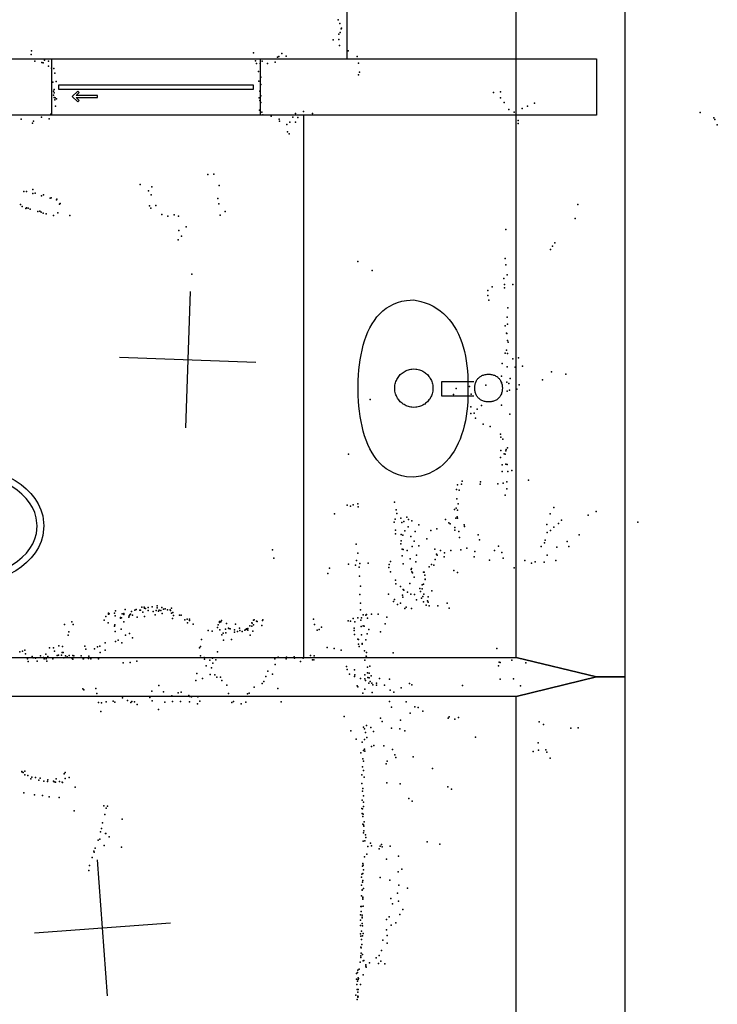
# Model space of a CAD drawing. Header units: millimetres. Extents: x -37888 to 39336, y -2864 to 67775.
# Tile 15 of 31: x -500 to 1541, y 3734 to 6617. Entities that reach past the tile are written whole.
import ezdxf

# ---------------------------------------------------------------- set-up
doc = ezdxf.new("R2010")
doc.units = ezdxf.units.MM
for name, color, linetype in [('DOORS', 7, 'Continuous'), ('OBJECTS', 8, 'Continuous'), ('P', 9, 'Continuous'), ('PANOS', 10, 'Continuous'), ('ROOMS', 1, 'Continuous'), ('STRUCTS', 4, 'Continuous'), ('WALLS', 3, 'Continuous')]:
    doc.layers.add(name, color=color, linetype=linetype)

# ---------------------------------------------------------------- blocks, each defined once
blk = doc.blocks.new('Basin_46')
for points in [[(-40.8, 149.1), (-40.7, 153.4), (-40.3, 156.1), (-39.9, 158.8), (-39.3, 161.4), (-38.5, 163.9), (-37.7, 166.3), (-36.7, 168.6), (-35.5, 170.8), (-34.3, 172.9), (-32.9, 174.8), (-31.3, 176.7), (-29.7, 178.5), (-27.9, 180.1), (-26.1, 181.6), (-24.1, 183), (-22, 184.3), (-19.8, 185.4), (-17.5, 186.5), (-15.1, 187.3), (-12.7, 188.1), (-10.1, 188.6), (-7.4, 189.1), (-4.6, 189.4), (-0.4, 189.5)], [(-0.4, 189.5), (3.9, 189.4), (6.7, 189.1), (9.4, 188.7), (12, 188.1), (14.5, 187.3), (16.9, 186.5), (19.2, 185.5), (21.4, 184.3), (23.5, 183.1), (25.4, 181.7), (27.3, 180.2), (29.1, 178.6), (30.7, 176.8), (32.3, 174.9), (33.7, 173), (34.9, 170.9), (36.1, 168.7), (37.1, 166.4), (38, 164), (38.7, 161.5), (39.3, 158.9), (39.8, 156.3), (40.1, 153.5), (40.3, 149.2)], [(-0.4, 108.6), (-4.6, 108.7), (-7.4, 109), (-10.1, 109.5), (-12.7, 110.1), (-15.1, 110.8), (-17.5, 111.7), (-19.8, 112.7), (-22, 113.8), (-24.1, 115.1), (-26.1, 116.5), (-27.9, 118), (-29.7, 119.6), (-31.3, 121.4), (-32.9, 123.3), (-34.3, 125.3), (-35.5, 127.3), (-36.7, 129.5), (-37.7, 131.8), (-38.5, 134.2), (-39.3, 136.7), (-39.9, 139.3), (-40.3, 142), (-40.7, 144.8), (-40.8, 149.1)], [(40.3, 149.2), (40.1, 144.9), (39.8, 142.2), (39.3, 139.5), (38.7, 136.9), (38, 134.4), (37.1, 132), (36.1, 129.7), (34.9, 127.5), (33.7, 125.4), (32.3, 123.4), (30.7, 121.5), (29.1, 119.7), (27.3, 118.1), (25.4, 116.5), (23.5, 115.1), (21.4, 113.9), (19.2, 112.7), (16.9, 111.7), (14.5, 110.8), (12, 110.1), (9.4, 109.5), (6.7, 109), (3.9, 108.7), (-0.4, 108.6)], [(-258.3, -69.3), (-254.1, -49.1), (-250.2, -36.4), (-245.5, -24.5), (-239.9, -13.1), (-233.5, -2.5), (-226.4, 7.6), (-218.5, 17), (-210, 25.8), (-200.8, 34), (-190.9, 41.5), (-180.5, 48.5), (-169.5, 54.9), (-158, 60.7), (-146, 66), (-133.6, 70.6), (-120.7, 74.8), (-107.5, 78.3), (-93.8, 81.4), (-79.9, 83.9), (-65.7, 85.8), (-51.2, 87.3), (-36.5, 88.3), (-21.6, 88.7), (0.9, 88.5)], [(-18.8, 106), (-18.8, 10.9)], [(0.9, 88.5), (23.3, 88.7), (38.1, 88.2), (52.9, 87.2), (67.4, 85.7), (81.8, 83.7), (95.9, 81.2), (109.8, 78.1), (123.3, 74.5), (136.5, 70.3), (149.2, 65.6), (161.5, 60.3), (173.3, 54.5), (184.6, 48.1), (195.2, 41.1), (205.3, 33.5), (214.6, 25.3), (223.2, 16.5), (231.1, 7.1), (238.2, -2.9), (244.4, -13.5), (249.7, -24.8), (254.1, -36.7), (257.5, -49.2), (260.6, -69.3)], [(22, 10.9), (22, 106.1)], [(-18.8, 10.9), (22, 10.9)], [(-56.2, -69.5), (-55.9, -63.9), (-55.5, -60.4), (-54.8, -56.8), (-53.8, -53.4), (-52.7, -50.1), (-51.4, -46.8), (-49.9, -43.7), (-48.2, -40.7), (-46.3, -37.7), (-44.3, -35), (-42.1, -32.3), (-39.7, -29.8), (-37.2, -27.5), (-34.5, -25.3), (-31.7, -23.2), (-28.8, -21.4), (-25.8, -19.7), (-22.6, -18.2), (-19.4, -16.9), (-16, -15.7), (-12.6, -14.9), (-9.1, -14.2), (-5.5, -13.7), (0, -13.5)], [(0, -13.5), (5.5, -13.7), (9.1, -14.2), (12.6, -14.9), (16.1, -15.7), (19.4, -16.9), (22.7, -18.2), (25.8, -19.7), (28.8, -21.4), (31.8, -23.2), (34.6, -25.3), (37.2, -27.5), (39.7, -29.8), (42.1, -32.3), (44.3, -35), (46.4, -37.7), (48.2, -40.7), (49.9, -43.7), (51.4, -46.8), (52.8, -50.1), (53.9, -53.4), (54.8, -56.8), (55.5, -60.4), (56, -63.9), (56.3, -69.5)], [(-0.4, -232.4), (-23.1, -232.1), (-38.2, -231.3), (-53.3, -230.2), (-68.2, -228.6), (-82.9, -226.6), (-97.4, -224.1), (-111.7, -221.1), (-125.5, -217.7), (-139, -213.6), (-152, -209.1), (-164.6, -204), (-176.5, -198.2), (-187.9, -191.9), (-198.6, -185), (-208.6, -177.4), (-217.9, -169.1), (-226.3, -160.2), (-233.9, -150.6), (-240.5, -140.2), (-246.2, -129.1), (-250.9, -117.2), (-254.4, -104.5), (-256.9, -91.1), (-258.3, -69.3)], [(0, -125.5), (-5.5, -125.2), (-9.1, -124.7), (-12.6, -124.1), (-16, -123.2), (-19.4, -122), (-22.6, -120.7), (-25.8, -119.2), (-28.8, -117.6), (-31.7, -115.7), (-34.5, -113.6), (-37.2, -111.4), (-39.7, -109.1), (-42.1, -106.6), (-44.3, -103.9), (-46.3, -101.2), (-48.2, -98.2), (-49.9, -95.2), (-51.4, -92.1), (-52.7, -88.8), (-53.8, -85.5), (-54.8, -82.1), (-55.5, -78.5), (-55.9, -75), (-56.2, -69.5)], [(260.6, -69.3), (259.2, -91.1), (256.7, -104.5), (253, -117.2), (248.3, -129.1), (242.5, -140.2), (235.7, -150.6), (228, -160.2), (219.4, -169.1), (210, -177.4), (199.8, -185), (188.9, -191.9), (177.3, -198.2), (165.1, -204), (152.4, -209.1), (139.2, -213.6), (125.6, -217.7), (111.5, -221.1), (97.2, -224.1), (82.6, -226.6), (67.7, -228.6), (52.7, -230.2), (37.6, -231.3), (22.4, -232.1), (-0.4, -232.4)], [(56.3, -69.5), (56, -75), (55.5, -78.5), (54.8, -82.1), (53.9, -85.5), (52.8, -88.8), (51.4, -92.1), (49.9, -95.2), (48.2, -98.2), (46.4, -101.2), (44.3, -103.9), (42.1, -106.6), (39.7, -109.1), (37.2, -111.4), (34.6, -113.6), (31.8, -115.7), (28.8, -117.6), (25.8, -119.2), (22.7, -120.7), (19.4, -122), (16.1, -123.2), (12.6, -124.1), (9.1, -124.7), (5.5, -125.2), (0, -125.5)]]:
    blk.add_lwpolyline(points)
blk = doc.blocks.new('Toilet_4F')
for points in [[(-225.3, 322.7), (-187.7, 360.3)], [(-187.7, 360.3), (186.3, 360.3)], [(186.3, 360.3), (223, 323.6)], [(-225.4, 230.4), (-225.3, 322.7)], [(-179.4, 340.3), (-205.3, 314.4)], [(178, 340.3), (-179.4, 340.3)], [(203, 315.4), (178, 340.3)], [(223, 323.6), (223, 230.5)], [(-205.3, 314.4), (-205.4, 238.9)], [(203, 238.8), (203, 315.4)], [(-205.4, 238.9), (-179.5, 213.9)], [(178.1, 213.9), (203, 238.8)], [(-187.6, 193.9), (-225.4, 230.4)], [(-179.5, 213.9), (-126.8, 213.9)], [(-126.8, 213.9), (125.8, 214)], [(125.8, 214), (178.1, 213.9)], [(223, 230.5), (186.4, 193.9)], [(-129.4, 193.9), (-187.6, 193.9)], [(-104.9, 95.7), (-129.4, 193.9)], [(118.4, 194), (-119.1, 193.9)], [(-119.1, 193.9), (-96.9, 104.7)], [(97.9, 103.3), (118.4, 194)], [(128.6, 194), (106.3, 95.3)], [(186.4, 193.9), (128.6, 194)], [(-96.9, 104.7), (-84.3, 119.2)], [(-84.3, 119.2), (82, 119.2)], [(82, 119.2), (97.9, 103.3)], [(0.5, -359.8), (-28.3, -356.8), (-46.1, -351.7), (-63, -344.2), (-78.8, -334.4), (-93.7, -322.7), (-107.4, -309.2), (-120, -293.9), (-131.4, -277.2), (-141.7, -259.1), (-150.6, -239.7), (-158.3, -219.2), (-164.6, -197.8), (-169.5, -175.5), (-172.9, -152.6), (-174.9, -129.1), (-175.2, -105.2), (-173.9, -81), (-170.9, -56.7), (-166.1, -32.4), (-159.5, -8.2), (-151, 15.7), (-140.6, 39.1), (-128, 62.1), (-104.9, 95.7)], [(-75.1, 99.2), (-90, 82.1)], [(73.8, 99.2), (-75.1, 99.2)], [(106.3, 95.3), (129.3, 62), (141.7, 39.2), (152, 16.1), (160.4, -7.6), (166.9, -31.5), (171.6, -55.7), (174.6, -79.9), (175.9, -103.9), (175.5, -127.7), (173.6, -151.2), (170.2, -174.1), (165.3, -196.3), (159, -217.7), (151.4, -238.2), (142.5, -257.6), (132.3, -275.8), (120.9, -292.7), (108.3, -308), (94.6, -321.7), (79.9, -333.5), (64, -343.4), (47.2, -351.1), (29.4, -356.5), (0.5, -359.8)], [(91.7, 81.2), (73.8, 99.2)], [(-90, 82.1), (-111.5, 50.8), (-123, 29.5), (-132.7, 7.5), (-140.6, -14.9), (-146.8, -37.6), (-151.2, -60.5), (-154, -83.4), (-155.2, -106.2), (-154.9, -128.8), (-153, -150.9), (-149.7, -172.5), (-145.1, -193.5), (-139.1, -213.6), (-131.9, -232.7), (-123.5, -250.6), (-114, -267.3), (-103.5, -282.6), (-92, -296.4), (-79.7, -308.4), (-66.5, -318.7), (-52.6, -327.1), (-38, -333.4), (-22.8, -337.6), (0.4, -339.7)], [(0.4, -339.7), (23.7, -337.3), (38.9, -332.9), (53.5, -326.4), (67.4, -317.9), (80.5, -307.5), (92.9, -295.3), (104.4, -281.4), (114.8, -266), (124.3, -249.3), (132.7, -231.2), (139.8, -212.1), (145.8, -192), (150.4, -171.1), (153.7, -149.5), (155.5, -127.4), (155.9, -105), (154.7, -82.3), (152, -59.5), (147.6, -36.8), (141.5, -14.2), (133.7, 8), (124.1, 29.7), (112.8, 50.6), (91.7, 81.2)]]:
    blk.add_lwpolyline(points)
blk = doc.blocks.new('4-Pocket_43')
for points in [[(-407.974, 46.044), (-381.571, 72.4473), (-374.5, 65.3762), (-388.832, 51.044)], [(-388.832, 51.044), (-285.689, 51.044), (-285.689, 41.044)], [(-474.693, 9.862), (475.307, 9.862), (475.307, -10.138), (-474.693, -10.138), (-474.693, 9.862)], [(-381.209, 19.2791), (-407.974, 46.044)], [(-388.832, 41.044), (-374.138, 26.3502), (-381.209, 19.2791)], [(-285.689, 41.044), (-388.832, 41.044)]]:
    blk.add_lwpolyline(points)

msp = doc.modelspace()

# ---------------------------------------------------------------- linework, layer by layer
at = {"layer": 'DOORS'}
msp.add_lwpolyline([(-406.64, 6502.4), (202.96, 6502.4), (202.96, 6337.3), (-406.64, 6337.3), (-406.64, 6502.4)], dxfattribs=at)
at = {"layer": 'OBJECTS'}
for points in [[(457.2, 7054.85), (457.2, 6502.4)], [(330.2, 6337.3), (330.2, 4749.8)]]:
    msp.add_lwpolyline(points, dxfattribs=at)
at = {"layer": 'P'}
for p in [(431, 6617), (436, 6606), (433, 6575), (437, 6580), (440, 6590), (441, 6592), (417, 6558), (433, 6559), (-466, 6526), (184, 6520), (267, 6518), (435, 6542), (461, 6526), (-467, 6515), (-456, 6496), (-436, 6492), (-432, 6491), (-428, 6499), (-416, 6496), (190, 6497), (192, 6489), (203, 6489), (209, 6496), (225, 6489), (247, 6493), (254, 6507), (258, 6509), (279, 6510), (487, 6509), (491, 6490), (-416, 6481), (-407, 6475), (-401, 6474), (-398, 6461), (198, 6466), (494, 6464), (-404, 6434), (-394, 6436), (199, 6437), (205, 6449), (491, 6456), (-402, 6408), (-400, 6413), (-400, 6403), (202, 6408), (205, 6427), (886, 6404), (907, 6406), (-402, 6396), (-400, 6389), (-398, 6383), (-397, 6388), (-393, 6385), (200, 6388), (202, 6381), (205, 6394), (205, 6375), (907, 6388), (917, 6375), (1006, 6373), (-396, 6364), (201, 6352), (208, 6346), (307, 6343), (330, 6348), (356, 6343), (931, 6354), (947, 6346), (970, 6357), (986, 6364), (1491, 6345), (-496, 6326), (-463, 6314), (-460, 6320), (-437, 6332), (-414, 6327), (-409, 6341), (211, 6339), (235, 6335), (259, 6326), (260, 6320), (290, 6317), (299, 6332), (307, 6317), (313, 6331), (958, 6322), (1531, 6330), (1534, 6325), (281, 6310), (283, 6289), (958, 6313), (1541, 6309), (288, 6283), (50, 6164), (68, 6165), (-488, 6114), (-481, 6114), (-462, 6120), (-148, 6135), (-124, 6116), (-114, 6128), (83, 6132), (-462, 6108), (-455, 6109), (-437, 6101), (-431, 6104), (-411, 6095), (-408, 6096), (-393, 6090), (-392, 6092), (-116, 6104), (79, 6094), (-498, 6076), (-493, 6070), (-483, 6064), (-481, 6066), (-476, 6065), (-470, 6062), (-447, 6056), (-442, 6057), (-384, 6077), (-382, 6079), (-121, 6072), (-117, 6065), (-102, 6073), (82, 6078), (101, 6056), (1133, 6076), (-438, 6054), (-432, 6051), (-423, 6049), (-402, 6044), (-389, 6052), (-354, 6044), (-85, 6047), (-67, 6042), (-48, 6046), (-36, 6042), (86, 6045), (1125, 6035), (-35, 6000), (-13, 6011), (922, 6003), (-37, 5973), (-27, 5983), (1053, 5944), (1059, 5954), (1066, 5964), (920, 5918), (489, 5909), (531, 5883), (922, 5899), (3, 5872), (916, 5859), (926, 5870), (869, 5824), (882, 5835), (918, 5842), (918, 5832), (943, 5842), (869, 5810), (872, 5796), (928, 5774), (926, 5746), (920, 5721), (927, 5726), (924, 5699), (925, 5698), (927, 5678), (929, 5673), (920, 5641), (924, 5650), (924, 5650), (927, 5640), (943, 5624), (959, 5627), (911, 5611), (926, 5601), (949, 5600), (971, 5603), (909, 5573), (935, 5567), (1056, 5586), (1098, 5579), (777, 5537), (816, 5543), (864, 5547), (909, 5554), (925, 5556), (931, 5552), (961, 5548), (1029, 5563), (769, 5520), (821, 5521), (926, 5530), (933, 5532), (954, 5535), (525, 5505), (820, 5484), (851, 5488), (909, 5489), (820, 5464), (829, 5465), (833, 5450), (838, 5477), (934, 5462), (856, 5433), (876, 5426), (907, 5404), (908, 5395), (913, 5389), (927, 5364), (462, 5345), (907, 5335), (908, 5356), (917, 5346), (920, 5345), (922, 5355), (923, 5359), (911, 5314), (922, 5316), (926, 5315), (911, 5294), (928, 5294), (940, 5297), (781, 5255), (792, 5257), (794, 5266), (847, 5257), (848, 5264), (899, 5258), (914, 5260), (925, 5264), (988, 5269), (778, 5242), (786, 5240), (920, 5225), (925, 5244), (458, 5196), (468, 5193), (475, 5197), (489, 5200), (490, 5191), (596, 5205), (779, 5214), (783, 5200), (421, 5170), (601, 5182), (603, 5171), (632, 5161), (772, 5183), (777, 5187), (780, 5162), (781, 5181), (1052, 5170), (1063, 5189), (1163, 5166), (1187, 5177), (595, 5146), (598, 5155), (615, 5158), (618, 5145), (624, 5148), (636, 5132), (637, 5154), (647, 5150), (668, 5138), (746, 5154), (755, 5144), (759, 5141), (776, 5158), (781, 5158), (800, 5138), (801, 5133), (1042, 5139), (1076, 5142), (1085, 5152), (1308, 5146), (599, 5123), (599, 5112), (616, 5110), (621, 5108), (627, 5121), (644, 5104), (657, 5119), (703, 5122), (720, 5126), (773, 5130), (773, 5123), (785, 5119), (841, 5109), (1043, 5116), (1053, 5122), (1063, 5131), (1137, 5109), (484, 5082), (615, 5083), (616, 5091), (648, 5075), (654, 5090), (668, 5077), (691, 5097), (787, 5101), (845, 5094), (901, 5076), (1026, 5075), (1035, 5085), (1037, 5093), (1102, 5089), (1107, 5075), (239, 5065), (489, 5055), (619, 5067), (619, 5047), (622, 5066), (633, 5063), (661, 5049), (714, 5067), (719, 5052), (721, 5049), (731, 5063), (743, 5056), (761, 5063), (790, 5065), (808, 5070), (831, 5060), (889, 5063), (910, 5057), (1043, 5049), (1071, 5073), (243, 5041), (462, 5023), (482, 5020), (485, 5034), (495, 5025), (519, 5026), (581, 5022), (585, 5031), (622, 5024), (642, 5039), (659, 5030), (705, 5022), (711, 5020), (715, 5037), (742, 5044), (829, 5044), (874, 5035), (914, 5041), (978, 5034), (997, 5026), (1008, 5030), (1034, 5029), (1068, 5034), (401, 4996), (406, 5011), (493, 5014), (494, 4988), (580, 5013), (585, 5001), (645, 5007), (646, 5010), (647, 5001), (649, 4998), (681, 5000), (683, 5000), (685, 4991), (698, 5015), (770, 5004), (781, 4999), (947, 5012), (497, 4959), (599, 4976), (600, 4965), (641, 4966), (654, 4985), (677, 4962), (681, 4964), (686, 4979), (686, 4978), (495, 4934), (579, 4935), (614, 4958), (620, 4932), (622, 4949), (624, 4947), (634, 4941), (644, 4935), (655, 4934), (670, 4952), (672, 4943), (677, 4951), (682, 4935), (706, 4945), (497, 4909), (593, 4914), (596, 4920), (605, 4905), (614, 4909), (621, 4926), (661, 4919), (675, 4923), (679, 4928), (681, 4913), (689, 4903), (693, 4916), (695, 4927), (695, 4912), (750, 4909), (-241, 4880), (-241, 4877), (-239, 4878), (-223, 4880), (-220, 4886), (-220, 4886), (-201, 4878), (-196, 4879), (-196, 4876), (-192, 4890), (-178, 4875), (-176, 4877), (-173, 4884), (-170, 4874), (-164, 4888), (-160, 4890), (-149, 4888), (-147, 4888), (-143, 4897), (-140, 4882), (-136, 4897), (-135, 4894), (-132, 4893), (-125, 4896), (-125, 4887), (-113, 4898), (-110, 4884), (-104, 4875), (-101, 4887), (-98, 4901), (-98, 4895), (-94, 4885), (-92, 4888), (-87, 4887), (-85, 4896), (-84, 4879), (-80, 4891), (-75, 4892), (-68, 4889), (-60, 4889), (-59, 4887), (-56, 4894), (-56, 4880), (-52, 4881), (-50, 4873), (-33, 4874), (-28, 4874), (497, 4889), (505, 4875), (512, 4874), (514, 4876), (529, 4877), (549, 4877), (627, 4893), (630, 4897), (646, 4893), (698, 4901), (723, 4901), (756, 4894), (-369, 4846), (-348, 4854), (-344, 4846), (-253, 4859), (-248, 4870), (-242, 4851), (-222, 4845), (-221, 4872), (-206, 4867), (-206, 4865), (-203, 4866), (-196, 4854), (-181, 4868), (-180, 4872), (-157, 4868), (-135, 4870), (-53, 4864), (-17, 4860), (-10, 4862), (-9, 4851), (-4, 4862), (-4, 4858), (7, 4847), (80, 4845), (84, 4855), (84, 4852), (88, 4854), (90, 4858), (105, 4849), (131, 4847), (179, 4851), (180, 4850), (184, 4859), (184, 4845), (186, 4860), (192, 4856), (194, 4855), (210, 4858), (211, 4860), (359, 4862), (362, 4846), (461, 4857), (468, 4856), (475, 4864), (480, 4854), (489, 4866), (498, 4859), (500, 4866), (517, 4865), (569, 4848), (574, 4868), (-359, 4815), (-357, 4825), (-223, 4841), (-221, 4826), (-204, 4833), (-191, 4815), (-179, 4820), (51, 4829), (63, 4827), (78, 4838), (85, 4831), (91, 4816), (95, 4821), (102, 4833), (103, 4822), (111, 4836), (112, 4835), (115, 4834), (128, 4831), (128, 4824), (137, 4826), (143, 4836), (144, 4829), (151, 4826), (158, 4830), (161, 4832), (163, 4834), (166, 4832), (167, 4835), (167, 4830), (173, 4842), (174, 4815), (179, 4841), (182, 4827), (208, 4843), (370, 4830), (376, 4832), (383, 4839), (478, 4836), (478, 4829), (479, 4817), (499, 4840), (500, 4816), (505, 4842), (508, 4841), (516, 4819), (521, 4832), (555, 4825), (-250, 4793), (-220, 4797), (-212, 4800), (-202, 4793), (-170, 4807), (32, 4802), (96, 4800), (119, 4802), (489, 4803), (491, 4802), (491, 4789), (502, 4791), (502, 4789), (512, 4801), (-500, 4766), (-492, 4768), (-485, 4771), (-484, 4760), (-424, 4759), (-413, 4778), (-402, 4778), (-399, 4768), (-387, 4757), (-386, 4784), (-378, 4757), (-376, 4764), (-375, 4782), (-373, 4764), (-310, 4783), (-307, 4774), (-282, 4775), (-273, 4781), (-266, 4783), (-265, 4764), (-250, 4771), (26, 4778), (29, 4782), (78, 4766), (399, 4779), (420, 4776), (440, 4771), (493, 4782), (509, 4769), (514, 4764), (592, 4763), (896, 4776), (-478, 4746), (-476, 4738), (-464, 4753), (-461, 4749), (-454, 4748), (-449, 4739), (-440, 4755), (-431, 4750), (-429, 4746), (-423, 4746), (-421, 4739), (-418, 4753), (-404, 4746), (-391, 4756), (-371, 4749), (-366, 4755), (-362, 4752), (-356, 4756), (-347, 4747), (-345, 4756), (-345, 4745), (-342, 4755), (-321, 4755), (-315, 4746), (-314, 4746), (-299, 4747), (-298, 4754), (-292, 4746), (-270, 4746), (-198, 4734), (-177, 4735), (-158, 4739), (29, 4755), (39, 4750), (40, 4745), (56, 4742), (64, 4748), (65, 4733), (73, 4743), (246, 4746), (247, 4729), (256, 4751), (279, 4746), (280, 4751), (303, 4752), (304, 4748), (321, 4738), (329, 4749), (329, 4748), (351, 4756), (356, 4743), (360, 4743), (361, 4755), (510, 4742), (513, 4754), (514, 4751), (903, 4736), (906, 4735), (940, 4742), (981, 4734), (18, 4703), (45, 4725), (57, 4700), (61, 4719), (226, 4710), (239, 4701), (456, 4723), (458, 4715), (465, 4701), (479, 4714), (517, 4721), (517, 4705), (522, 4704), (524, 4724), (901, 4725), (15, 4682), (34, 4688), (71, 4699), (76, 4692), (87, 4692), (91, 4682), (209, 4674), (214, 4679), (220, 4694), (479, 4694), (480, 4699), (497, 4688), (510, 4699), (510, 4687), (511, 4682), (518, 4691), (521, 4675), (522, 4690), (525, 4679), (528, 4696), (530, 4675), (544, 4675), (552, 4688), (582, 4686), (640, 4674), (906, 4686), (945, 4687), (-316, 4658), (-313, 4655), (-278, 4659), (-275, 4644), (-114, 4651), (-93, 4668), (-80, 4649), (-37, 4646), (-28, 4648), (106, 4669), (111, 4644), (166, 4643), (171, 4645), (186, 4663), (255, 4659), (487, 4667), (489, 4664), (504, 4645), (510, 4657), (531, 4647), (533, 4670), (544, 4669), (567, 4669), (584, 4654), (594, 4648), (616, 4661), (647, 4670), (795, 4668), (965, 4667), (-270, 4618), (-261, 4617), (-247, 4620), (-227, 4622), (-222, 4619), (-200, 4632), (-185, 4624), (-175, 4618), (-172, 4621), (-165, 4620), (-120, 4633), (-113, 4623), (-76, 4619), (-55, 4637), (-53, 4621), (-30, 4621), (-6, 4638), (-4, 4620), (-3, 4636), (2, 4635), (20, 4614), (21, 4635), (27, 4622), (120, 4618), (125, 4621), (148, 4614), (161, 4619), (265, 4620), (582, 4621), (630, 4620), (-263, 4592), (-157, 4612), (-94, 4597), (588, 4604), (642, 4587), (656, 4605), (666, 4603), (679, 4593), (449, 4577), (555, 4572), (560, 4562), (614, 4566), (753, 4572), (756, 4576), (773, 4569), (784, 4574), (1020, 4561), (469, 4535), (506, 4546), (509, 4541), (511, 4530), (514, 4551), (527, 4545), (535, 4533), (588, 4543), (612, 4541), (627, 4535), (1032, 4554), (1112, 4543), (1134, 4544), (484, 4511), (502, 4502), (509, 4510), (515, 4515), (833, 4516), (1017, 4500), (498, 4471), (506, 4477), (509, 4481), (510, 4475), (529, 4489), (536, 4492), (565, 4491), (590, 4480), (1002, 4474), (1018, 4478), (1039, 4479), (1042, 4473), (504, 4453), (506, 4446), (575, 4446), (597, 4465), (600, 4457), (651, 4459), (1052, 4455), (-494, 4416), (-494, 4415), (-490, 4413), (-485, 4417), (-367, 4413), (503, 4430), (506, 4419), (572, 4438), (708, 4425), (-485, 4406), (-477, 4404), (-468, 4394), (-465, 4399), (-454, 4398), (-445, 4391), (-441, 4396), (-430, 4388), (-419, 4387), (-418, 4392), (-402, 4388), (-400, 4386), (-396, 4385), (-394, 4394), (-384, 4387), (-376, 4385), (-375, 4384), (-370, 4409), (-367, 4395), (-356, 4398), (501, 4406), (508, 4399), (574, 4383), (-338, 4370), (501, 4381), (503, 4358), (504, 4366), (613, 4380), (752, 4371), (763, 4364), (-488, 4353), (-457, 4348), (-434, 4346), (-414, 4342), (-385, 4340), (502, 4332), (506, 4345), (506, 4326), (638, 4337), (648, 4329), (-341, 4301), (-254, 4315), (-247, 4309), (-244, 4314), (501, 4308), (503, 4307), (506, 4313), (-251, 4290), (-201, 4276), (502, 4293), (504, 4284), (505, 4291), (508, 4269), (-264, 4239), (-261, 4249), (-258, 4266), (504, 4262), (506, 4260), (507, 4256), (507, 4242), (-271, 4215), (-266, 4218), (-249, 4234), (-248, 4234), (-239, 4225), (505, 4212), (506, 4236), (510, 4213), (511, 4230), (512, 4223), (692, 4210), (-284, 4183), (-280, 4191), (-253, 4199), (-203, 4194), (518, 4196), (526, 4206), (529, 4198), (551, 4189), (554, 4197), (558, 4202), (560, 4195), (584, 4197), (729, 4203), (-288, 4164), (-283, 4180), (509, 4166), (515, 4174), (573, 4159), (608, 4168), (-298, 4126), (-296, 4141), (503, 4139), (504, 4147), (505, 4142), (506, 4128), (618, 4130), (500, 4107), (501, 4115), (504, 4117), (504, 4097), (554, 4106), (583, 4098), (607, 4122), (500, 4083), (502, 4069), (502, 4068), (503, 4092), (506, 4073), (609, 4083), (634, 4074), (500, 4052), (504, 4048), (504, 4046), (504, 4042), (586, 4044), (605, 4060), (498, 4021), (500, 4021), (505, 4022), (590, 4028), (608, 4036), (621, 4012), (497, 3996), (497, 3981), (499, 4006), (502, 3995), (502, 3989), (502, 3987), (573, 3983), (581, 3990), (612, 3997), (497, 3965), (502, 3971), (503, 3964), (573, 3952), (587, 3966), (600, 3973), (497, 3941), (498, 3934), (500, 3948), (500, 3924), (503, 3935), (505, 3942), (562, 3922), (575, 3936), (498, 3902), (499, 3900), (501, 3909), (558, 3892), (575, 3913), (498, 3876), (498, 3871), (499, 3884), (503, 3880), (543, 3870), (551, 3877), (493, 3837), (496, 3858), (505, 3862), (507, 3863), (512, 3850), (512, 3846), (513, 3843), (523, 3856), (550, 3854), (556, 3861), (568, 3853), (485, 3824), (485, 3808), (488, 3827), (489, 3834), (490, 3812), (490, 3807), (491, 3810), (505, 3821), (486, 3792), (487, 3778), (488, 3802), (490, 3778), (497, 3792), (483, 3761), (487, 3748), (489, 3770), (489, 3758), (489, 3755), (490, 3756)]:
    msp.add_point(p, dxfattribs=at)
at = {"layer": 'PANOS'}
for points in [[(-2.06, 5821.64), (-15.77, 5421.88)], [(-208.8, 5628.62), (190.96, 5614.9)], [(-243.44, 3758.59), (-272.96, 4157.5)], [(-457.65, 3943.28), (-58.75, 3972.8)]]:
    msp.add_lwpolyline(points, dxfattribs=at)
at = {"layer": 'ROOMS'}
for points in [[(952.5, 4749.8), (952.5, 7092.95), (576.12, 7092.95), (497.61, 7014.44), (416.79, 7095.26), (528.78, 7207.25), (927.1, 7207.25), (927.1, 8261.35), (44.45, 8261.35), (44.45, 7704.28), (-73.89, 7585.94), (-154.71, 7666.76), (-69.85, 7751.62), (-69.85, 8261.35), (-107.95, 8261.35), (-1149.35, 8261.35), (-1149.35, 4749.8), (952.5, 4749.8)], [(952.5, 2139.95), (952.5, 4635.5), (-1149.35, 4635.5), (-1149.35, 3644.9), (-1149.35, 2863.85), (-1149.35, 2139.95), (952.5, 2139.95)]]:
    msp.add_lwpolyline(points, close=True, dxfattribs=at)
at = {"layer": 'STRUCTS'}
msp.add_lwpolyline([(-1206.5, 6502.4), (1187.45, 6502.4), (1187.45, 6419.85), (1187.45, 6337.3), (-1206.5, 6337.3), (-1206.5, 6419.85), (-1206.5, 6502.4)], dxfattribs=at)
at = {"layer": 'WALLS'}
for points in [[(952.5, 4749.8), (952.5, 7092.95), (1187.45, 7150.1), (1270, 7150.1), (1270, 4692.65), (1187.45, 4692.65), (952.5, 4749.8)], [(-1149.35, 4749.8), (952.5, 4749.8), (1187.45, 4692.65), (952.5, 4635.5), (-1149.35, 4635.5), (-1206.5, 4692.65), (-1149.35, 4749.8)], [(952.5, 2139.95), (952.5, 4635.5), (1187.45, 4692.65), (1270, 4692.65), (1270, 2082.8), (1187.45, 2082.8), (952.5, 2139.95)]]:
    msp.add_lwpolyline(points, dxfattribs=at)

# ---------------------------------------------------------------- block references
at = {"layer": 'DOORS', "xscale": 0.6, "yscale": -0.6}
msp.add_blockref('4-Pocket_43', (-101.8, 6419.8), dxfattribs=at)
at = {"layer": 'OBJECTS'}
for name, p, rotation in [('Basin_46', (722.5, 5538.3), 270), ('Toilet_4F', (-789.4, 5135.2), 90)]:
    msp.add_blockref(name, p, dxfattribs=dict(at, rotation=rotation))

doc.saveas('drawing.dxf')
